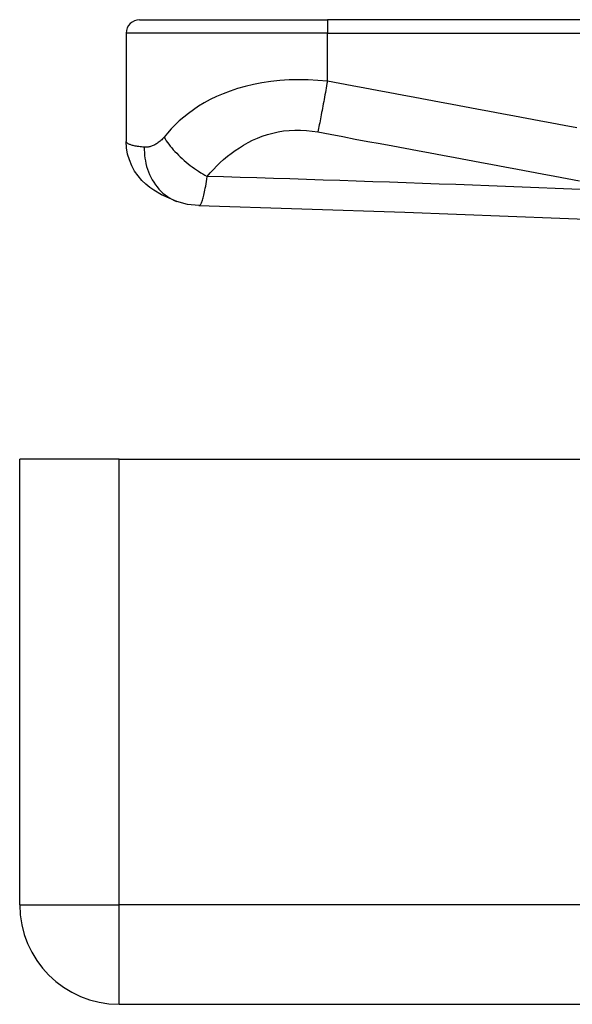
# Model space of a CAD drawing. Header units: inches. Extents: x 0 to 101, y -11 to 66.
# Tile 1 of 118: x 5.002 to 6.001, y 7.418 to 9.198. Entities that reach past the tile are written whole.
import ezdxf

# ---------------------------------------------------------------- set-up
doc = ezdxf.new("R2010")
doc.units = ezdxf.units.IN
doc.header["$LTSCALE"] = 6.067211
doc.header["$MEASUREMENT"] = 0
doc.layers.add('Visible Edges(ANSI)', color=7, linetype='Continuous', lineweight=25)
doc.layers.add('Visible Tangent Edges(ANSI)', color=7, linetype='Continuous', lineweight=25)

msp = doc.modelspace()

# ---------------------------------------------------------------- linework, layer by layer
at = {"layer": 'Visible Edges(ANSI)'}
for p, q in [((5.2183, 9.1976), (5.5578, 9.1976)), ((6.3872, 9.1976), (5.5578, 9.1976)), ((5.1941, 9.1733), (5.1941, 8.9774)), ((5.0016, 7.5977), (5.0016, 8.4032)), ((5.1814, 8.4032), (5.0016, 8.4032)), ((5.1814, 8.4032), (29.3559, 8.4032)), ((5.1814, 7.4178), (29.3559, 7.4178))]:
    msp.add_line(p, q, dxfattribs=at)
at = {"layer": 'Visible Edges(ANSI)', "flags": 128}
for points in [[(5.2855, 8.8692), (5.2578, 8.8812), (5.2439, 8.8893), (5.2367, 8.8943), (5.2295, 8.9002), (5.2224, 8.9071), (5.2156, 8.9151), (5.2094, 8.924), (5.2041, 8.9337), (5.1998, 8.944), (5.1967, 8.9548), (5.1948, 8.966), (5.1941, 8.9774)], [(5.3253, 8.8615), (5.3051, 8.8638), (5.2855, 8.8692)], [(5.3252, 8.8615), (5.3051, 8.8638), (5.2855, 8.8692)], [(5.3253, 8.8615), (5.6981, 8.8496), (6.0711, 8.8355)]]:
    msp.add_lwpolyline(points, dxfattribs=at)
at = {"layer": 'Visible Edges(ANSI)'}
for centre, radius, start, end in [((5.2183, 9.1733), 0.0242, 90, 180), ((5.1814, 7.5977), 0.1798, 180, 270)]:
    msp.add_arc(centre, radius, start, end, dxfattribs=at)
at = {"layer": 'Visible Tangent Edges(ANSI)'}
for p, q in [((5.5578, 9.1976), (5.5578, 9.1733)), ((5.5578, 9.1733), (5.1941, 9.1733)), ((5.5578, 9.1733), (6.3872, 9.1733)), ((5.5578, 9.0864), (5.5578, 9.1733)), ((5.1814, 7.5977), (5.1814, 8.4032)), ((5.0016, 7.5977), (5.1814, 7.5977)), ((29.3559, 7.5977), (5.1814, 7.5977)), ((5.1814, 7.4178), (5.1814, 7.5977))]:
    msp.add_line(p, q, dxfattribs=at)
at = {"layer": 'Visible Tangent Edges(ANSI)', "flags": 128}
for points in [[(5.5578, 9.0864), (5.5404, 9.0879), (5.523, 9.0888), (5.5057, 9.0891), (5.4886, 9.0886), (5.4717, 9.0875), (5.4553, 9.0857), (5.4394, 9.0834), (5.4241, 9.0804), (5.4094, 9.077), (5.3954, 9.073), (5.382, 9.0686), (5.3694, 9.0638), (5.3573, 9.0586), (5.346, 9.0531), (5.3353, 9.0472), (5.3251, 9.0411), (5.3156, 9.0348), (5.3066, 9.0282), (5.2981, 9.0214), (5.2901, 9.0145), (5.2826, 9.0074), (5.2756, 9.0001), (5.2689, 8.9927), (5.2625, 8.9851)], [(5.5578, 9.0864), (5.5571, 9.0823), (5.5563, 9.0782), (5.5556, 9.0741), (5.5548, 9.07), (5.5541, 9.0659), (5.5533, 9.0618), (5.5526, 9.0577), (5.5518, 9.0536), (5.5511, 9.0495), (5.5503, 9.0455), (5.5496, 9.0415), (5.5488, 9.0375), (5.5481, 9.0336), (5.5474, 9.0297), (5.5466, 9.0259), (5.5459, 9.0222), (5.5452, 9.0185), (5.5445, 9.0148), (5.5439, 9.0112), (5.5432, 9.0078), (5.5425, 9.0043), (5.5419, 9.001), (5.5413, 8.9978), (5.5407, 8.9946)], [(6.0085, 9.0022), (5.9859, 9.0064), (5.9634, 9.0106), (5.9409, 9.0148), (5.9183, 9.019), (5.8958, 9.0232), (5.8733, 9.0275), (5.8507, 9.0317), (5.8282, 9.0359), (5.8057, 9.0401), (5.7832, 9.0443), (5.7606, 9.0485), (5.7381, 9.0527), (5.7156, 9.0569), (5.693, 9.0611), (5.6705, 9.0654), (5.648, 9.0696), (5.6254, 9.0738), (5.6029, 9.078), (5.5803, 9.0822), (5.5578, 9.0864)], [(5.3403, 8.9143), (5.3459, 8.9208), (5.3517, 8.9271), (5.3577, 8.9332), (5.3639, 8.9392), (5.3703, 8.945), (5.377, 8.9506), (5.384, 8.956), (5.3912, 8.9612), (5.3987, 8.9662), (5.4064, 8.971), (5.4144, 8.9754), (5.4227, 8.9796), (5.4313, 8.9834), (5.4402, 8.9869), (5.4494, 8.9899), (5.4589, 8.9926), (5.4686, 8.9947), (5.4785, 8.9964), (5.4886, 8.9975), (5.4989, 8.9981), (5.5093, 8.9981), (5.5198, 8.9975), (5.5302, 8.9963), (5.5407, 8.9946)], [(5.5407, 8.9946), (5.5631, 8.9904), (5.5857, 8.9862), (5.6083, 8.9819), (5.6308, 8.9777), (5.6533, 8.9735), (5.6759, 8.9693), (5.6984, 8.9651), (5.7209, 8.9609), (5.7435, 8.9567), (5.766, 8.9525), (5.7885, 8.9483), (5.8111, 8.944), (5.8336, 8.9398), (5.8561, 8.9356), (5.8786, 8.9314), (5.9012, 8.9272), (5.9237, 8.923), (5.9462, 8.9188), (5.9688, 8.9146), (5.9913, 8.9104), (6.0138, 8.9061)], [(5.2269, 8.967), (5.2242, 8.9673), (5.2216, 8.9676), (5.2191, 8.9679), (5.2168, 8.9682), (5.2146, 8.9685), (5.2126, 8.9689), (5.2106, 8.9692), (5.2087, 8.9696), (5.2069, 8.97), (5.2053, 8.9704), (5.2038, 8.9708), (5.2023, 8.9712), (5.201, 8.9717), (5.1998, 8.9722), (5.1987, 8.9726), (5.1978, 8.9731), (5.1969, 8.9736), (5.1962, 8.9741), (5.1955, 8.9747), (5.195, 8.9752), (5.1946, 8.9758), (5.1943, 8.9763), (5.1942, 8.9769), (5.1941, 8.9774)], [(5.2625, 8.9851), (5.2611, 8.9835), (5.2597, 8.982), (5.2583, 8.9806), (5.2568, 8.9792), (5.2553, 8.9779), (5.2538, 8.9767), (5.2522, 8.9755), (5.2507, 8.9744), (5.2491, 8.9734), (5.2476, 8.9725), (5.246, 8.9716), (5.2444, 8.9708), (5.2429, 8.9701), (5.2413, 8.9695), (5.2398, 8.9689), (5.2383, 8.9684), (5.2368, 8.9679), (5.2353, 8.9676), (5.2338, 8.9673), (5.2324, 8.9671), (5.231, 8.9669), (5.2296, 8.9669), (5.2282, 8.9669), (5.2269, 8.967)], [(5.2625, 8.9851), (5.2644, 8.982), (5.2666, 8.9788), (5.2688, 8.9756), (5.2712, 8.9724), (5.2738, 8.9692), (5.2765, 8.9659), (5.2793, 8.9626), (5.2823, 8.9593), (5.2854, 8.9561), (5.2886, 8.9528), (5.2919, 8.9496), (5.2953, 8.9465), (5.2988, 8.9433), (5.3024, 8.9403), (5.306, 8.9373), (5.3098, 8.9343), (5.3135, 8.9315), (5.3173, 8.9287), (5.3212, 8.9261), (5.325, 8.9235), (5.3289, 8.921), (5.3327, 8.9187), (5.3365, 8.9164), (5.3403, 8.9143)], [(5.2269, 8.967), (5.2269, 8.9622), (5.227, 8.9573), (5.2274, 8.9524), (5.228, 8.9474), (5.2288, 8.9424), (5.2298, 8.9374), (5.2311, 8.9324), (5.2326, 8.9274), (5.2344, 8.9224), (5.2364, 8.9176), (5.2387, 8.9128), (5.2411, 8.9082), (5.2439, 8.9037), (5.2468, 8.8993), (5.25, 8.8952), (5.2533, 8.8913), (5.2569, 8.8876), (5.2606, 8.8841), (5.2645, 8.8809), (5.2685, 8.878), (5.2726, 8.8754), (5.2768, 8.873), (5.2811, 8.871), (5.2855, 8.8692)], [(5.3253, 8.8615), (5.3258, 8.8616), (5.3264, 8.8618), (5.327, 8.8622), (5.3276, 8.8628), (5.3282, 8.8635), (5.3288, 8.8644), (5.3294, 8.8655), (5.33, 8.8667), (5.3306, 8.8682), (5.3313, 8.8698), (5.3319, 8.8716), (5.3326, 8.8735), (5.3332, 8.8757), (5.3339, 8.8781), (5.3345, 8.8807), (5.3352, 8.8835), (5.3358, 8.8865), (5.3365, 8.8897), (5.3371, 8.8932), (5.3378, 8.8969), (5.3384, 8.9009), (5.3391, 8.9051), (5.3397, 8.9096), (5.3403, 8.9143)], [(6.0298, 8.8903), (5.9998, 8.8915), (5.9698, 8.8926), (5.9398, 8.8938), (5.9099, 8.895), (5.8799, 8.8961), (5.8499, 8.8972), (5.8199, 8.8983), (5.7899, 8.8994), (5.7599, 8.9005), (5.73, 8.9016), (5.7, 8.9027), (5.67, 8.9037), (5.64, 8.9047), (5.6101, 8.9057), (5.5801, 8.9068), (5.5501, 8.9077), (5.5201, 8.9087), (5.4902, 8.9097), (5.4602, 8.9106), (5.4302, 8.9116), (5.4003, 8.9125), (5.3703, 8.9134), (5.3403, 8.9143)]]:
    msp.add_lwpolyline(points, dxfattribs=at)

doc.saveas('drawing.dxf')
